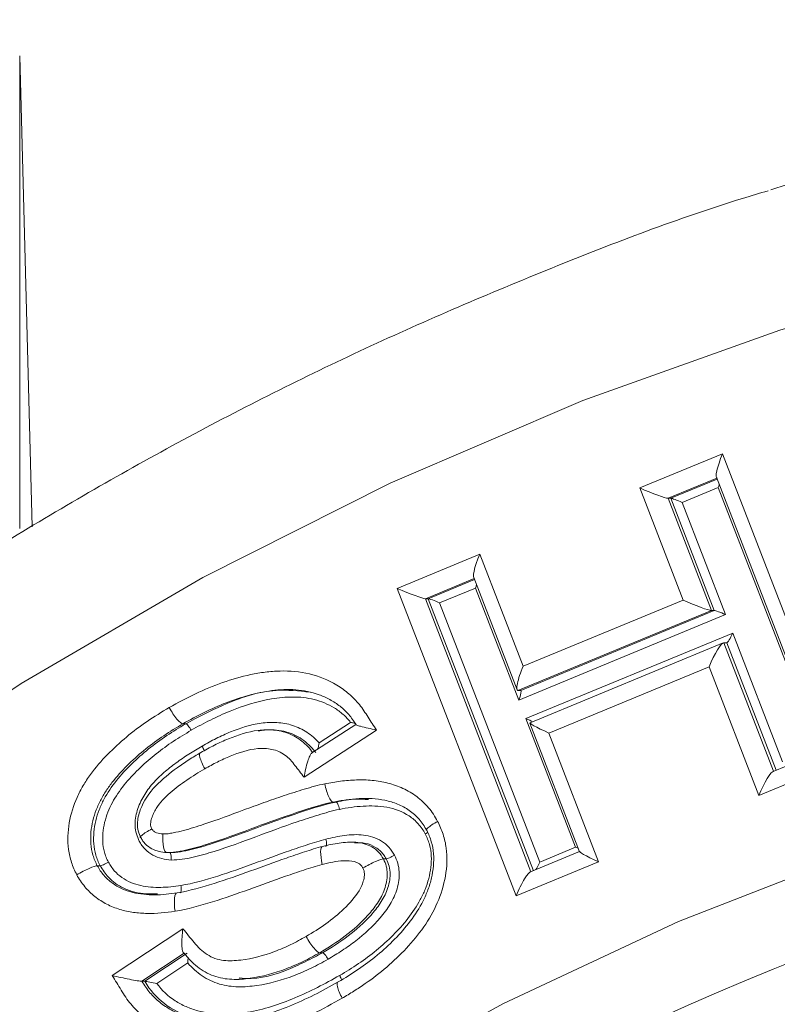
# Model space of a CAD drawing. Header units: millimetres. Extents: x -45 to 292, y 70 to 312.
# Tile 9 of 16: x 3 to 23, y 264 to 291. Entities that reach past the tile are written whole.
import ezdxf

# ---------------------------------------------------------------- set-up
doc = ezdxf.new("R2010")
doc.units = ezdxf.units.MM

msp = doc.modelspace()

# ---------------------------------------------------------------- linework, layer by layer
at = {"color": 7, "linetype": 'Continuous', "lineweight": 15}
for p, q in [((3.038, 277.299), (2.707, 289.958)), ((19.371, 278.344), (21.591, 279.263)), ((21.591, 279.263), (24.786, 270.993)), ((20.206, 278.065), (21.449, 278.58)), ((21.428, 278.632), (24.275, 271.264)), ((20.535, 275.329), (19.371, 278.344)), ((21.473, 278.353), (20.509, 277.954)), ((24.166, 271.383), (21.473, 278.353)), ((20.128, 278.065), (21.292, 275.051)), ((20.206, 278.065), (20.128, 278.065)), ((21.37, 275.051), (20.206, 278.065)), ((20.509, 277.954), (21.673, 274.939)), ((12.851, 275.645), (15.07, 276.565)), ((15.07, 276.565), (16.234, 273.55)), ((13.686, 275.366), (14.927, 275.881)), ((14.907, 275.934), (16.071, 272.919)), ((16.046, 267.375), (12.851, 275.645)), ((14.952, 275.654), (13.989, 275.255)), ((16.116, 272.64), (14.952, 275.654)), ((13.686, 275.366), (13.608, 275.366)), ((16.234, 273.55), (20.535, 275.329)), ((13.989, 275.255), (16.681, 268.285)), ((21.292, 275.051), (16.094, 272.9)), ((16.172, 272.9), (21.37, 275.051)), ((21.37, 275.051), (21.292, 275.051)), ((21.673, 274.939), (16.116, 272.64)), ((16.308, 272.145), (21.865, 274.444)), ((21.865, 274.444), (23.201, 270.984)), ((21.614, 274.18), (16.42, 272.032)), ((21.706, 274.184), (21.628, 274.184)), ((21.229, 273.534), (16.928, 271.754)), ((22.565, 270.074), (21.229, 273.534)), ((16.172, 272.9), (16.094, 272.9)), ((17.644, 268.684), (16.308, 272.145)), ((7.168, 272.004), (7.091, 272.004)), ((9.443, 271.842), (9.365, 271.842)), ((12.292, 271.834), (10.347, 270.57)), ((11.736, 271.985), (10.56, 271.221)), ((10.752, 271.491), (11.598, 272.041)), ((16.417, 272.025), (17.753, 268.565)), ((16.928, 271.754), (18.264, 268.295)), ((24.273, 271.268), (22.95, 270.721)), ((24.786, 270.993), (22.565, 270.074)), ((11.207, 269.899), (11.129, 269.899)), ((11.706, 268.823), (11.628, 268.823)), ((16.681, 268.285), (17.644, 268.684)), ((6.737, 268.542), (6.659, 268.542)), ((17.751, 268.57), (16.43, 268.022)), ((4.87, 268.188), (4.792, 268.188)), ((12.558, 268.372), (12.481, 268.372)), ((18.264, 268.295), (16.046, 267.375)), ((5.195, 265.235), (7.093, 266.492)), ((7.128, 265.835), (5.99, 265.082)), ((6.068, 265.082), (7.206, 265.835)), ((10.846, 265.85), (10.769, 265.85)), ((7.221, 265.574), (6.39, 265.024)), ((6.068, 265.082), (5.99, 265.082)), ((8.522, 265.133), (8.6, 265.133))]:
    msp.add_line(p, q, dxfattribs=at)
at = {"color": 8, "linetype": 'Continuous', "lineweight": 15}
for p, q in [((2.707, 289.958), (2.707, 277.254)), ((21.438, 278.608), (20.128, 278.065)), ((14.916, 275.909), (13.608, 275.366)), ((13.608, 275.366), (16.443, 268.027)), ((16.51, 268.055), (13.686, 275.366)), ((21.628, 274.184), (22.963, 270.726)), ((23.03, 270.754), (21.706, 274.184))]:
    msp.add_line(p, q, dxfattribs=at)
at = {"color": 7, "linetype": 'Continuous', "lineweight": 15, "flags": 128}
for points in [[(-37.808, 219.492), (-35.981, 224.974), (-33.837, 230.331), (-31.385, 235.545), (-28.633, 240.596), (-25.592, 245.466), (-22.272, 250.137), (-18.686, 254.591), (-14.847, 258.814), (-10.768, 262.789), (-6.465, 266.501), (-1.954, 269.938), (2.75, 273.087), (7.629, 275.935), (12.665, 278.474), (17.84, 280.693), (23.135, 282.585), (28.531, 284.142), (34.008, 285.359), (39.545, 286.232), (45.124, 286.756), (50.722, 286.932)], [(-22.454, 222.312), (-20.315, 227.199), (-17.872, 231.932), (-15.135, 236.488), (-12.116, 240.85), (-8.828, 244.998), (-5.285, 248.914), (-1.502, 252.582), (2.505, 255.987), (6.718, 259.112), (11.12, 261.946), (15.691, 264.475), (20.412, 266.69), (25.263, 268.58), (30.222, 270.137), (35.27, 271.356), (40.384, 272.23), (45.542, 272.756), (50.722, 272.932)], [(10.934, 268.903), (10.942, 268.865), (10.948, 268.829), (10.951, 268.795), (10.952, 268.766), (10.949, 268.741), (10.945, 268.723), (10.938, 268.712), (10.928, 268.709)]]:
    msp.add_lwpolyline(points, dxfattribs=at)
at = {"color": 7, "linetype": 'Continuous', "lineweight": 15}
for centre, radius, start, end in [((51.782, 197.322), 93.609, 90.015, 107.9762), ((51.227, 195.562), 75.34, 51.21645, 131.86931)]:
    msp.add_arc(centre, radius, start, end, dxfattribs=at)
for centre, major_axis, ratio, start_param, end_param in [((21.721, 279.263), (0.278, 0.648), 0.169111, 1.643123, 3.21392), ((19.5, 278.344), (0.641, -0.274), 0.074225, 4.54087, 6.111666), ((21.422, 278.353), (0.111, 0.259), 0.169111, 4.784716, 5.10457), ((20.457, 277.954), (0.256, -0.11), 0.074225, 1.399277, 2.970073), ((15.199, 276.565), (0.278, 0.648), 0.169078, 1.643079, 3.213875), ((12.98, 275.645), (0.641, -0.274), 0.074192, 4.540825, 6.111621), ((14.9, 275.654), (0.111, 0.259), 0.169078, 4.784671, 5.104488), ((13.937, 275.255), (0.256, -0.11), 0.074192, 1.399232, 2.970029), ((20.664, 275.329), (0.641, -0.275), 0.074241, 4.540908, 6.111704), ((21.621, 274.939), (0.256, -0.11), 0.074241, 1.399315, 2.970111), ((21.813, 274.444), (0.111, 0.259), 0.169107, 3.213965, 4.784762), ((21.359, 273.534), (0.278, 0.648), 0.169107, 0.072373, 1.643169), ((16.363, 273.55), (0.278, 0.648), 0.169114, 1.643166, 3.213963), ((16.064, 272.64), (0.111, 0.259), 0.169114, 4.784759, 6.355555), ((16.257, 272.145), (0.256, -0.11), 0.074248, 0.51138, 1.399312), ((17.058, 271.754), (0.641, -0.275), 0.074248, 2.970109, 4.540905), ((22.695, 270.074), (0.278, 0.648), 0.169092, 0.072335, 1.643131), ((17.593, 268.684), (0.256, -0.11), 0.074212, 1.079428, 1.399225), ((18.394, 268.295), (0.64, -0.274), 0.074212, 2.970021, 4.540817), ((16.629, 268.285), (0.111, 0.259), 0.169091, 3.897495, 4.784666), ((16.175, 267.375), (0.278, 0.648), 0.169091, 0.072277, 1.643074)]:
    msp.add_ellipse(centre, major_axis=major_axis, ratio=ratio, start_param=start_param, end_param=end_param, dxfattribs=at)
for points, knots in [([(22.819, 286.333), (22.59, 286.265), (20.62, 285.678), (16.994, 284.286), (11.968, 282.143), (7.076, 279.682), (2.323, 276.948), (-2.273, 273.941), (-6.699, 270.671), (-10.94, 267.15), (-14.984, 263.388), (-18.816, 259.396), (-22.426, 255.188), (-25.801, 250.777), (-28.932, 246.177), (-31.807, 241.402), (-34.419, 236.467), (-36.758, 231.388), (-38.817, 226.181), (-40.59, 220.862), (-42.072, 215.449), (-43.256, 209.958), (-44.14, 204.407), (-44.721, 198.812), (-44.997, 193.193), (-44.967, 187.567), (-44.632, 181.951), (-43.991, 176.364), (-43.047, 170.822), (-41.804, 165.344), (-40.265, 159.947), (-38.434, 154.648), (-36.319, 149.464), (-33.925, 144.41), (-31.26, 139.504), (-28.332, 134.761), (-25.151, 130.196), (-21.727, 125.822), (-18.071, 121.655), (-14.194, 117.706), (-10.108, 113.99), (-5.827, 110.517), (-1.364, 107.298), (3.267, 104.344), (8.049, 101.661), (12.975, 99.273), (17.301, 97.425), (20.021, 96.496), (21.019, 96.155)], [0, 0, 0, 0, 0.002932, 0.025272, 0.047614, 0.069958, 0.092303, 0.114651, 0.137001, 0.159354, 0.181709, 0.204067, 0.226427, 0.248789, 0.271154, 0.293521, 0.315891, 0.338262, 0.360635, 0.38301, 0.405387, 0.427765, 0.450144, 0.472524, 0.494904, 0.517285, 0.539667, 0.562048, 0.58443, 0.606811, 0.629191, 0.65157, 0.673949, 0.696326, 0.718702, 0.741076, 0.763448, 0.785818, 0.808186, 0.830551, 0.852914, 0.875275, 0.897633, 0.919988, 0.942341, 0.964692, 0.98704, 1, 1, 1, 1]), ([(6.725, 272.44), (6.957, 272.57), (7.192, 272.697), (7.669, 272.922), (7.911, 273.025), (8.406, 273.197), (8.657, 273.271), (9.043, 273.353), (9.173, 273.376), (9.437, 273.41), (9.57, 273.419), (9.966, 273.429), (10.23, 273.407), (10.751, 273.281), (10.997, 273.182), (11.345, 272.975), (11.453, 272.895), (11.656, 272.72), (11.75, 272.624), (11.92, 272.413), (11.994, 272.296), (12.143, 272.065), (12.218, 271.95), (12.292, 271.834)], [0, 0, 0, 0, 0.125, 0.125, 0.25, 0.25, 0.375, 0.375, 0.4375, 0.4375, 0.5, 0.5, 0.625, 0.625, 0.75, 0.75, 0.8125, 0.8125, 0.875, 0.875, 0.9375, 0.9375, 1, 1, 1, 1]), ([(11.744, 271.984), (11.684, 272.077), (11.621, 272.169), (11.477, 272.333), (11.399, 272.406), (11.23, 272.541), (11.139, 272.601), (10.949, 272.704), (10.851, 272.749), (10.548, 272.856), (10.335, 272.902), (10.017, 272.925), (9.911, 272.925), (9.698, 272.918), (9.591, 272.91), (9.272, 272.868), (9.063, 272.824), (8.653, 272.711), (8.45, 272.644), (8.052, 272.489), (7.854, 272.401), (7.468, 272.213), (7.279, 272.109), (7.091, 272.004)], [0, 0, 0, 0, 0.0625, 0.0625, 0.125, 0.125, 0.1875, 0.1875, 0.25, 0.25, 0.375, 0.375, 0.4375, 0.4375, 0.5, 0.5, 0.625, 0.625, 0.75, 0.75, 0.875, 0.875, 1, 1, 1, 1]), ([(7.168, 272.004), (7.498, 272.177), (8.267, 272.581), (9.409, 272.973), (10.207, 272.887), (10.512, 272.854)], [0, 0, 0, 0, 0.317787, 0.740104, 1, 1, 1, 1]), ([(11.598, 272.041), (11.537, 272.121), (11.468, 272.192), (11.321, 272.322), (11.242, 272.383), (10.989, 272.534), (10.809, 272.608), (10.429, 272.705), (10.238, 272.724), (9.854, 272.723), (9.66, 272.705), (9.09, 272.603), (8.721, 272.491), (8.181, 272.271), (8.004, 272.191), (7.655, 272.018), (7.485, 271.925), (7.315, 271.829)], [0, 0, 0, 0, 0.0625, 0.0625, 0.125, 0.125, 0.25, 0.25, 0.375, 0.375, 0.5, 0.5, 0.75, 0.75, 0.875, 0.875, 1, 1, 1, 1]), ([(4.24, 267.945), (4.186, 268.052), (4.136, 268.161), (4.063, 268.39), (4.036, 268.508), (3.989, 268.863), (3.998, 269.108), (4.079, 269.578), (4.15, 269.809), (4.298, 270.134), (4.352, 270.24), (4.472, 270.444), (4.538, 270.542), (4.745, 270.83), (4.901, 271.009), (5.226, 271.343), (5.398, 271.499), (5.755, 271.796), (5.94, 271.936), (6.324, 272.199), (6.525, 272.32), (6.725, 272.44)], [0, 0, 0, 0, 0.0625, 0.0625, 0.125, 0.125, 0.25, 0.25, 0.375, 0.375, 0.4375, 0.4375, 0.5, 0.5, 0.625, 0.625, 0.75, 0.75, 0.875, 0.875, 1, 1, 1, 1]), ([(7.091, 272.004), (7.057, 272.004), (6.998, 272.051), (6.863, 272.212), (6.787, 272.326), (6.725, 272.44)], [0, 0, 0, 0, 0.5, 0.5, 1, 1, 1, 1]), ([(7.091, 272.004), (6.918, 271.9), (6.745, 271.796), (6.411, 271.572), (6.249, 271.453), (5.782, 271.076), (5.489, 270.801), (5.169, 270.403), (5.109, 270.32), (4.994, 270.151), (4.941, 270.063), (4.846, 269.882), (4.802, 269.79), (4.727, 269.596), (4.697, 269.497), (4.649, 269.297), (4.631, 269.195), (4.613, 268.988), (4.611, 268.883), (4.627, 268.677), (4.645, 268.575), (4.689, 268.425), (4.706, 268.376), (4.745, 268.28), (4.769, 268.234), (4.792, 268.188)], [0, 0, 0, 0, 0.125, 0.125, 0.25, 0.25, 0.5, 0.5, 0.5625, 0.5625, 0.625, 0.625, 0.6875, 0.6875, 0.75, 0.75, 0.8125, 0.8125, 0.875, 0.875, 0.9375, 0.9375, 0.96875, 0.96875, 1, 1, 1, 1]), ([(4.87, 268.188), (4.846, 268.234), (4.823, 268.281), (4.783, 268.376), (4.766, 268.426), (4.723, 268.576), (4.705, 268.677), (4.689, 268.884), (4.691, 268.989), (4.709, 269.195), (4.726, 269.297), (4.775, 269.499), (4.806, 269.599), (4.88, 269.789), (4.923, 269.881), (5.064, 270.15), (5.179, 270.319), (5.562, 270.796), (5.856, 271.073), (6.327, 271.453), (6.49, 271.573), (6.824, 271.797), (6.996, 271.9), (7.168, 272.004)], [0, 0, 0, 0, 0.03125, 0.03125, 0.0625, 0.0625, 0.125, 0.125, 0.1875, 0.1875, 0.25, 0.25, 0.3125, 0.3125, 0.375, 0.375, 0.5, 0.5, 0.75, 0.75, 0.875, 0.875, 1, 1, 1, 1]), ([(7.168, 272.004), (7.182, 272.004), (7.206, 271.985), (7.26, 271.92), (7.29, 271.875), (7.315, 271.829)], [0, 0, 0, 0, 0.5, 0.5, 1, 1, 1, 1]), ([(7.574, 271.229), (7.695, 271.298), (7.816, 271.366), (8.064, 271.491), (8.191, 271.549), (8.576, 271.705), (8.839, 271.791), (9.251, 271.843), (9.39, 271.847), (9.665, 271.821), (9.802, 271.791), (10.058, 271.691), (10.181, 271.621), (10.345, 271.49), (10.398, 271.443), (10.495, 271.342), (10.539, 271.286), (10.583, 271.229)], [0, 0, 0, 0, 0.125, 0.125, 0.25, 0.25, 0.5, 0.5, 0.625, 0.625, 0.75, 0.75, 0.875, 0.875, 0.9375, 0.9375, 1, 1, 1, 1]), ([(7.609, 271.404), (7.734, 271.475), (7.859, 271.545), (8.114, 271.673), (8.244, 271.732), (8.637, 271.893), (8.909, 271.982), (9.334, 272.04), (9.478, 272.047), (9.761, 272.029), (9.903, 272.004), (10.174, 271.916), (10.304, 271.855), (10.545, 271.695), (10.655, 271.601), (10.752, 271.491)], [0, 0, 0, 0, 0.125, 0.125, 0.25, 0.25, 0.5, 0.5, 0.625, 0.625, 0.75, 0.75, 0.875, 0.875, 1, 1, 1, 1]), ([(10.661, 271.229), (10.641, 271.254), (10.523, 271.407), (10.256, 271.648), (9.793, 271.833), (9.399, 271.856), (9.172, 271.821), (9.116, 271.812)], [0, 0, 0, 0, 0.053684, 0.328159, 0.601372, 0.901435, 1, 1, 1, 1]), ([(11.598, 272.041), (11.599, 272.041), (11.631, 272.035), (11.678, 272.026), (11.713, 272.018), (11.723, 272.015)], [0, 0, 0, 0, 0.019684, 0.716948, 1, 1, 1, 1]), ([(12.292, 271.834), (12.291, 271.835), (12.213, 271.852), (12.058, 271.887), (11.874, 271.933), (11.769, 271.964), (11.728, 271.979), (11.736, 271.981), (11.738, 271.982)], [0, 0, 0, 0, 0.005034, 0.277021, 0.57315, 0.783689, 0.931557, 1, 1, 1, 1]), ([(7.315, 271.829), (7.153, 271.732), (6.992, 271.636), (6.678, 271.427), (6.526, 271.316), (6.081, 270.963), (5.805, 270.706), (5.437, 270.268), (5.324, 270.112), (5.137, 269.782), (5.06, 269.608), (4.982, 269.326), (4.962, 269.231), (4.939, 269.038), (4.934, 268.94), (4.943, 268.745), (4.957, 268.65), (4.995, 268.509), (5.01, 268.462), (5.047, 268.372), (5.069, 268.328), (5.09, 268.285)], [0, 0, 0, 0, 0.125, 0.125, 0.25, 0.25, 0.5, 0.5, 0.625, 0.625, 0.75, 0.75, 0.8125, 0.8125, 0.875, 0.875, 0.9375, 0.9375, 0.96875, 0.96875, 1, 1, 1, 1]), ([(5.921, 268.848), (5.891, 268.912), (5.862, 268.977), (5.824, 269.113), (5.812, 269.185), (5.805, 269.326), (5.81, 269.397), (5.83, 269.538), (5.845, 269.607), (5.908, 269.809), (5.969, 269.939), (6.109, 270.181), (6.192, 270.293), (6.377, 270.504), (6.478, 270.6), (6.687, 270.785), (6.797, 270.871), (7.022, 271.035), (7.137, 271.113), (7.37, 271.264), (7.489, 271.334), (7.609, 271.404)], [0, 0, 0, 0, 0.0625, 0.0625, 0.125, 0.125, 0.1875, 0.1875, 0.25, 0.25, 0.375, 0.375, 0.5, 0.5, 0.625, 0.625, 0.75, 0.75, 0.875, 0.875, 1, 1, 1, 1]), ([(10.347, 270.57), (10.266, 270.674), (10.185, 270.778), (10.063, 270.934), (10.024, 270.987), (9.935, 271.082), (9.886, 271.124), (9.728, 271.24), (9.61, 271.29), (9.358, 271.344), (9.23, 271.347), (8.846, 271.313), (8.604, 271.232), (8.248, 271.087), (8.132, 271.034), (7.903, 270.919), (7.791, 270.856), (7.679, 270.792)], [0, 0, 0, 0, 0.125, 0.125, 0.1875, 0.1875, 0.25, 0.25, 0.375, 0.375, 0.5, 0.5, 0.75, 0.75, 0.875, 0.875, 1, 1, 1, 1]), ([(10.714, 271.321), (10.714, 271.321), (10.724, 271.345), (10.737, 271.405), (10.748, 271.463), (10.752, 271.49), (10.752, 271.491)], [0, 0, 0, 0, 0.001464, 0.543914, 0.984224, 1, 1, 1, 1]), ([(5.962, 268.943), (5.935, 269.001), (5.909, 269.06), (5.878, 269.185), (5.87, 269.249), (5.873, 269.443), (5.902, 269.572), (6.041, 269.933), (6.186, 270.148), (6.537, 270.516), (6.732, 270.676), (7.04, 270.896), (7.144, 270.967), (7.356, 271.102), (7.465, 271.166), (7.574, 271.229)], [0, 0, 0, 0, 0.0625, 0.0625, 0.125, 0.125, 0.25, 0.25, 0.5, 0.5, 0.75, 0.75, 0.875, 0.875, 1, 1, 1, 1]), ([(7.574, 271.229), (7.54, 271.229), (7.532, 271.182), (7.57, 271.021), (7.618, 270.906), (7.679, 270.792)], [0, 0, 0, 0, 0.5, 0.5, 1, 1, 1, 1]), ([(10.347, 270.57), (10.348, 270.572), (10.359, 270.642), (10.388, 270.792), (10.441, 270.992), (10.497, 271.132), (10.538, 271.205), (10.557, 271.214), (10.563, 271.217)], [0, 0, 0, 0, 0.005294, 0.251527, 0.540332, 0.759592, 0.921399, 1, 1, 1, 1]), ([(7.679, 270.792), (7.516, 270.697), (7.355, 270.599), (7.043, 270.386), (6.89, 270.275), (6.609, 270.022), (6.473, 269.885), (6.349, 269.682), (6.327, 269.639), (6.285, 269.552), (6.266, 269.507), (6.236, 269.415), (6.228, 269.367), (6.223, 269.294), (6.226, 269.27), (6.238, 269.223), (6.248, 269.202), (6.259, 269.18)], [0, 0, 0, 0, 0.25, 0.25, 0.5, 0.5, 0.75, 0.75, 0.8125, 0.8125, 0.875, 0.875, 0.9375, 0.9375, 0.96875, 0.96875, 1, 1, 1, 1]), ([(6.55, 269.042), (6.598, 269.042), (6.646, 269.043), (6.74, 269.055), (6.787, 269.064), (6.926, 269.091), (7.019, 269.113), (7.294, 269.186), (7.476, 269.243), (8.019, 269.42), (8.376, 269.555), (8.911, 269.755), (9.091, 269.82), (9.449, 269.948), (9.629, 270.012), (9.99, 270.132), (10.172, 270.191), (10.445, 270.273), (10.536, 270.3), (10.72, 270.349), (10.813, 270.37), (10.906, 270.39)], [0, 0, 0, 0, 0.03125, 0.03125, 0.0625, 0.0625, 0.125, 0.125, 0.25, 0.25, 0.5, 0.5, 0.625, 0.625, 0.75, 0.75, 0.875, 0.875, 0.9375, 0.9375, 1, 1, 1, 1]), ([(10.906, 270.39), (11.047, 270.417), (11.188, 270.443), (11.471, 270.478), (11.612, 270.49), (11.895, 270.498), (12.036, 270.496), (12.318, 270.47), (12.46, 270.446), (12.739, 270.376), (12.875, 270.329), (13.135, 270.207), (13.262, 270.133), (13.49, 269.957), (13.596, 269.859), (13.738, 269.691), (13.782, 269.632), (13.864, 269.51), (13.901, 269.445), (13.937, 269.381)], [0, 0, 0, 0, 0.125, 0.125, 0.25, 0.25, 0.375, 0.375, 0.5, 0.5, 0.625, 0.625, 0.75, 0.75, 0.875, 0.875, 0.9375, 0.9375, 1, 1, 1, 1]), ([(11.129, 269.899), (11.095, 269.899), (11.052, 269.953), (10.969, 270.133), (10.931, 270.262), (10.906, 270.39)], [0, 0, 0, 0, 0.5, 0.5, 1, 1, 1, 1]), ([(13.643, 269.14), (13.613, 269.193), (13.583, 269.245), (13.515, 269.346), (13.478, 269.394), (13.359, 269.529), (13.27, 269.607), (13.077, 269.745), (12.97, 269.801), (12.751, 269.89), (12.637, 269.923), (12.29, 269.995), (12.058, 270.003), (11.709, 269.986), (11.593, 269.975), (11.361, 269.943), (11.245, 269.921), (11.129, 269.899)], [0, 0, 0, 0, 0.0625, 0.0625, 0.125, 0.125, 0.25, 0.25, 0.375, 0.375, 0.5, 0.5, 0.75, 0.75, 0.875, 0.875, 1, 1, 1, 1]), ([(11.207, 269.899), (11.386, 269.937), (11.674, 269.999), (11.966, 269.974), (12.076, 269.965)], [0, 0, 0, 0, 0.621285, 1, 1, 1, 1]), ([(11.129, 269.899), (10.748, 269.816), (10.377, 269.694), (9.636, 269.444), (9.269, 269.309), (8.537, 269.035), (8.17, 268.9), (7.612, 268.723), (7.425, 268.667), (7.142, 268.599), (7.047, 268.579), (6.903, 268.556), (6.855, 268.549), (6.758, 268.542), (6.708, 268.542), (6.659, 268.542)], [0, 0, 0, 0, 0.25, 0.25, 0.5, 0.5, 0.75, 0.75, 0.875, 0.875, 0.9375, 0.9375, 0.96875, 0.96875, 1, 1, 1, 1]), ([(6.737, 268.542), (6.785, 268.542), (6.834, 268.542), (6.931, 268.549), (6.98, 268.555), (7.124, 268.579), (7.22, 268.599), (7.505, 268.668), (7.691, 268.724), (8.249, 268.901), (8.616, 269.035), (9.348, 269.31), (9.714, 269.444), (10.454, 269.694), (10.826, 269.816), (11.207, 269.899)], [0, 0, 0, 0, 0.03125, 0.03125, 0.0625, 0.0625, 0.125, 0.125, 0.25, 0.25, 0.5, 0.5, 0.75, 0.75, 1, 1, 1, 1]), ([(11.207, 269.899), (11.221, 269.899), (11.238, 269.878), (11.271, 269.806), (11.287, 269.754), (11.296, 269.703)], [0, 0, 0, 0, 0.5, 0.5, 1, 1, 1, 1]), ([(13.603, 269.043), (13.576, 269.091), (13.549, 269.139), (13.487, 269.23), (13.454, 269.272), (13.344, 269.393), (13.261, 269.467), (12.993, 269.647), (12.783, 269.72), (12.36, 269.798), (12.147, 269.802), (11.72, 269.778), (11.507, 269.744), (11.296, 269.703)], [0, 0, 0, 0, 0.0625, 0.0625, 0.125, 0.125, 0.25, 0.25, 0.5, 0.5, 0.75, 0.75, 1, 1, 1, 1]), ([(11.296, 269.703), (11.2, 269.682), (11.104, 269.66), (10.914, 269.608), (10.82, 269.579), (10.537, 269.493), (10.35, 269.431), (9.79, 269.241), (9.42, 269.104), (8.68, 268.827), (8.31, 268.693), (7.746, 268.516), (7.557, 268.461), (7.269, 268.394), (7.172, 268.375), (6.977, 268.346), (6.879, 268.342), (6.78, 268.342)], [0, 0, 0, 0, 0.0625, 0.0625, 0.125, 0.125, 0.25, 0.25, 0.5, 0.5, 0.75, 0.75, 0.875, 0.875, 0.9375, 0.9375, 1, 1, 1, 1]), ([(13.937, 269.381), (13.965, 269.325), (13.993, 269.268), (14.043, 269.152), (14.065, 269.093), (14.123, 268.912), (14.151, 268.789), (14.2, 268.416), (14.189, 268.158), (14.103, 267.664), (14.03, 267.419), (13.828, 266.964), (13.706, 266.748), (13.421, 266.34), (13.263, 266.148), (12.93, 265.789), (12.753, 265.622), (12.386, 265.305), (12.192, 265.158), (11.891, 264.95), (11.79, 264.882), (11.583, 264.75), (11.478, 264.689), (11.372, 264.627)], [0, 0, 0, 0, 0.03125, 0.03125, 0.0625, 0.0625, 0.125, 0.125, 0.25, 0.25, 0.375, 0.375, 0.5, 0.5, 0.625, 0.625, 0.75, 0.75, 0.875, 0.875, 0.9375, 0.9375, 1, 1, 1, 1]), ([(13.643, 269.14), (13.609, 269.14), (13.621, 269.166), (13.73, 269.255), (13.827, 269.318), (13.937, 269.381)], [0, 0, 0, 0, 0.5, 0.5, 1, 1, 1, 1]), ([(5.962, 268.943), (5.928, 268.943), (5.941, 268.968), (6.05, 269.056), (6.148, 269.118), (6.259, 269.18)], [0, 0, 0, 0, 0.5, 0.5, 1, 1, 1, 1]), ([(6.659, 268.542), (6.589, 268.548), (6.519, 268.555), (6.385, 268.588), (6.321, 268.612), (6.196, 268.678), (6.138, 268.72), (6.063, 268.796), (6.039, 268.823), (5.998, 268.88), (5.98, 268.911), (5.962, 268.943)], [0, 0, 0, 0, 0.25, 0.25, 0.5, 0.5, 0.75, 0.75, 0.875, 0.875, 1, 1, 1, 1]), ([(6.259, 269.18), (6.273, 269.155), (6.291, 269.132), (6.335, 269.095), (6.361, 269.083), (6.438, 269.053), (6.494, 269.047), (6.55, 269.042)], [0, 0, 0, 0, 0.25, 0.25, 0.5, 0.5, 1, 1, 1, 1]), ([(6.659, 268.542), (6.625, 268.542), (6.593, 268.596), (6.553, 268.781), (6.545, 268.912), (6.55, 269.042)], [0, 0, 0, 0, 0.5, 0.5, 1, 1, 1, 1]), ([(10.934, 268.903), (11.1, 268.945), (11.267, 268.98), (11.605, 269.023), (11.775, 269.033), (12.112, 268.99), (12.28, 268.94), (12.501, 268.803), (12.568, 268.748), (12.685, 268.62), (12.733, 268.545), (12.779, 268.47)], [0, 0, 0, 0, 0.25, 0.25, 0.5, 0.5, 0.75, 0.75, 0.875, 0.875, 1, 1, 1, 1]), ([(11.267, 265.064), (11.635, 265.278), (11.99, 265.515), (12.477, 265.919), (12.632, 266.062), (12.93, 266.365), (13.07, 266.526), (13.331, 266.871), (13.449, 267.053), (13.595, 267.343), (13.64, 267.441), (13.716, 267.646), (13.747, 267.752), (13.796, 267.965), (13.814, 268.073), (13.833, 268.291), (13.835, 268.403), (13.819, 268.621), (13.799, 268.729), (13.752, 268.887), (13.734, 268.94), (13.692, 269.041), (13.668, 269.091), (13.643, 269.14)], [0, 0, 0, 0, 0.25, 0.25, 0.375, 0.375, 0.5, 0.5, 0.625, 0.625, 0.6875, 0.6875, 0.75, 0.75, 0.8125, 0.8125, 0.875, 0.875, 0.9375, 0.9375, 0.96875, 0.96875, 1, 1, 1, 1]), ([(11.303, 265.239), (11.648, 265.44), (11.982, 265.661), (12.449, 266.043), (12.596, 266.178), (12.88, 266.46), (13.014, 266.61), (13.262, 266.93), (13.377, 267.098), (13.519, 267.366), (13.563, 267.457), (13.64, 267.645), (13.673, 267.744), (13.723, 267.942), (13.743, 268.043), (13.767, 268.247), (13.771, 268.351), (13.761, 268.556), (13.746, 268.657), (13.704, 268.807), (13.688, 268.856), (13.649, 268.951), (13.626, 268.997), (13.603, 269.043)], [0, 0, 0, 0, 0.25, 0.25, 0.375, 0.375, 0.5, 0.5, 0.625, 0.625, 0.6875, 0.6875, 0.75, 0.75, 0.8125, 0.8125, 0.875, 0.875, 0.9375, 0.9375, 0.96875, 0.96875, 1, 1, 1, 1]), ([(13.667, 269.083), (13.658, 269.077), (13.643, 269.066), (13.619, 269.052), (13.607, 269.045), (13.603, 269.043)], [0, 0, 0, 0, 0.48092, 0.861268, 1, 1, 1, 1]), ([(6.78, 268.342), (6.694, 268.35), (6.607, 268.359), (6.441, 268.401), (6.361, 268.433), (6.208, 268.518), (6.138, 268.571), (6.046, 268.665), (6.017, 268.699), (5.966, 268.771), (5.943, 268.809), (5.921, 268.848)], [0, 0, 0, 0, 0.25, 0.25, 0.5, 0.5, 0.75, 0.75, 0.875, 0.875, 1, 1, 1, 1]), ([(6.939, 267.459), (7.277, 267.515), (7.605, 267.611), (8.26, 267.815), (8.583, 267.93), (9.227, 268.164), (9.549, 268.282), (10.034, 268.451), (10.197, 268.506), (10.441, 268.587), (10.522, 268.614), (10.685, 268.664), (10.768, 268.687), (10.851, 268.709)], [0, 0, 0, 0, 0.25, 0.25, 0.5, 0.5, 0.75, 0.75, 0.875, 0.875, 0.9375, 0.9375, 1, 1, 1, 1]), ([(7.04, 267.656), (7.376, 267.713), (7.703, 267.81), (8.354, 268.014), (8.675, 268.128), (9.317, 268.362), (9.638, 268.479), (10.121, 268.647), (10.283, 268.702), (10.526, 268.782), (10.607, 268.809), (10.77, 268.859), (10.852, 268.881), (10.934, 268.903)], [0, 0, 0, 0, 0.25, 0.25, 0.5, 0.5, 0.75, 0.75, 0.875, 0.875, 0.9375, 0.9375, 1, 1, 1, 1]), ([(10.851, 268.709), (10.817, 268.709), (10.796, 268.656), (10.791, 268.477), (10.808, 268.35), (10.838, 268.223)], [0, 0, 0, 0, 0.5, 0.5, 1, 1, 1, 1]), ([(10.851, 268.709), (10.996, 268.745), (11.143, 268.777), (11.44, 268.818), (11.59, 268.831), (11.889, 268.806), (12.038, 268.768), (12.234, 268.658), (12.296, 268.611), (12.4, 268.502), (12.44, 268.437), (12.481, 268.372)], [0, 0, 0, 0, 0.25, 0.25, 0.5, 0.5, 0.75, 0.75, 0.875, 0.875, 1, 1, 1, 1]), ([(12.558, 268.372), (12.534, 268.413), (12.459, 268.535), (12.275, 268.696), (12.001, 268.811), (11.804, 268.805), (11.705, 268.801)], [0, 0, 0, 0, 0.138368, 0.416089, 0.705853, 1, 1, 1, 1]), ([(6.737, 268.542), (6.75, 268.542), (6.763, 268.52), (6.779, 268.447), (6.782, 268.394), (6.78, 268.342)], [0, 0, 0, 0, 0.5, 0.5, 1, 1, 1, 1]), ([(12.779, 268.47), (12.812, 268.4), (12.844, 268.329), (12.887, 268.18), (12.898, 268.103), (12.907, 267.949), (12.905, 267.871), (12.885, 267.718), (12.868, 267.643), (12.803, 267.422), (12.739, 267.283), (12.583, 267.025), (12.492, 266.904), (12.198, 266.558), (11.975, 266.357), (11.62, 266.079), (11.498, 265.993), (11.248, 265.829), (11.12, 265.752), (10.992, 265.675)], [0, 0, 0, 0, 0.0625, 0.0625, 0.125, 0.125, 0.1875, 0.1875, 0.25, 0.25, 0.375, 0.375, 0.5, 0.5, 0.75, 0.75, 0.875, 0.875, 1, 1, 1, 1]), ([(12.558, 268.372), (12.572, 268.372), (12.604, 268.383), (12.685, 268.419), (12.735, 268.444), (12.779, 268.47)], [0, 0, 0, 0, 0.5, 0.5, 1, 1, 1, 1]), ([(4.792, 268.188), (4.758, 268.188), (4.679, 268.162), (4.475, 268.072), (4.35, 268.008), (4.24, 267.945)], [0, 0, 0, 0, 0.5, 0.5, 1, 1, 1, 1]), ([(4.792, 268.188), (4.818, 268.143), (4.844, 268.097), (4.903, 268.012), (4.935, 267.971), (5.034, 267.853), (5.11, 267.785), (5.274, 267.664), (5.364, 267.613), (5.548, 267.53), (5.644, 267.496), (5.94, 267.422), (6.139, 267.405), (6.538, 267.406), (6.739, 267.429), (6.939, 267.459)], [0, 0, 0, 0, 0.0625, 0.0625, 0.125, 0.125, 0.25, 0.25, 0.375, 0.375, 0.5, 0.5, 0.75, 0.75, 1, 1, 1, 1]), ([(4.87, 268.188), (4.883, 268.188), (4.915, 268.198), (4.996, 268.234), (5.046, 268.26), (5.09, 268.285)], [0, 0, 0, 0, 0.5, 0.5, 1, 1, 1, 1]), ([(6.409, 267.429), (6.203, 267.429), (5.891, 267.428), (5.442, 267.599), (5.098, 267.827), (4.938, 268.08), (4.87, 268.188)], [0, 0, 0, 0, 0.338918, 0.515107, 0.794112, 1, 1, 1, 1]), ([(5.09, 268.285), (5.114, 268.244), (5.137, 268.203), (5.19, 268.127), (5.219, 268.09), (5.31, 267.984), (5.381, 267.924), (5.605, 267.767), (5.78, 267.696), (6.136, 267.617), (6.316, 267.603), (6.678, 267.609), (6.859, 267.63), (7.04, 267.656)], [0, 0, 0, 0, 0.0625, 0.0625, 0.125, 0.125, 0.25, 0.25, 0.5, 0.5, 0.75, 0.75, 1, 1, 1, 1]), ([(10.838, 268.223), (10.754, 268.201), (10.671, 268.179), (10.506, 268.127), (10.424, 268.099), (10.177, 268.018), (10.013, 267.962), (9.522, 267.79), (9.197, 267.67), (8.545, 267.434), (8.218, 267.319), (7.556, 267.116), (7.224, 267.021), (6.882, 266.964)], [0, 0, 0, 0, 0.0625, 0.0625, 0.125, 0.125, 0.25, 0.25, 0.5, 0.5, 0.75, 0.75, 1, 1, 1, 1]), ([(10.404, 266.287), (10.584, 266.395), (10.763, 266.504), (11.105, 266.75), (11.267, 266.884), (11.57, 267.176), (11.713, 267.335), (11.88, 267.609), (11.925, 267.708), (11.964, 267.865), (11.971, 267.919), (11.969, 268.001), (11.966, 268.027), (11.952, 268.079), (11.94, 268.103), (11.929, 268.128)], [0, 0, 0, 0, 0.25, 0.25, 0.5, 0.5, 0.75, 0.75, 0.875, 0.875, 0.9375, 0.9375, 0.96875, 0.96875, 1, 1, 1, 1]), ([(12.481, 268.372), (12.51, 268.308), (12.54, 268.244), (12.574, 268.11), (12.581, 268.039), (12.584, 267.827), (12.555, 267.687), (12.462, 267.423), (12.396, 267.299), (12.242, 267.067), (12.155, 266.958), (11.878, 266.65), (11.673, 266.469), (11.237, 266.135), (11.003, 265.991), (10.769, 265.85)], [0, 0, 0, 0, 0.0625, 0.0625, 0.125, 0.125, 0.25, 0.25, 0.375, 0.375, 0.5, 0.5, 0.75, 0.75, 1, 1, 1, 1]), ([(11.929, 268.128), (11.916, 268.149), (11.903, 268.17), (11.873, 268.209), (11.854, 268.225), (11.793, 268.268), (11.748, 268.286), (11.606, 268.324), (11.508, 268.326), (11.218, 268.31), (11.027, 268.271), (10.838, 268.223)], [0, 0, 0, 0, 0.0625, 0.0625, 0.125, 0.125, 0.25, 0.25, 0.5, 0.5, 1, 1, 1, 1]), ([(10.846, 265.85), (11.08, 265.991), (11.313, 266.134), (11.748, 266.467), (11.955, 266.65), (12.232, 266.957), (12.319, 267.066), (12.471, 267.295), (12.537, 267.416), (12.631, 267.682), (12.661, 267.822), (12.659, 268.035), (12.652, 268.105), (12.618, 268.243), (12.588, 268.308), (12.558, 268.372)], [0, 0, 0, 0, 0.25, 0.25, 0.5, 0.5, 0.625, 0.625, 0.75, 0.75, 0.875, 0.875, 0.9375, 0.9375, 1, 1, 1, 1]), ([(12.481, 268.372), (12.447, 268.372), (12.367, 268.346), (12.164, 268.255), (12.039, 268.191), (11.929, 268.128)], [0, 0, 0, 0, 0.5, 0.5, 1, 1, 1, 1]), ([(6.882, 266.964), (6.634, 266.928), (6.383, 266.901), (6.011, 266.909), (5.887, 266.918), (5.641, 266.952), (5.517, 266.977), (5.276, 267.051), (5.16, 267.098), (4.935, 267.212), (4.827, 267.281), (4.629, 267.438), (4.537, 267.526), (4.416, 267.674), (4.377, 267.725), (4.305, 267.833), (4.272, 267.889), (4.24, 267.945)], [0, 0, 0, 0, 0.25, 0.25, 0.375, 0.375, 0.5, 0.5, 0.625, 0.625, 0.75, 0.75, 0.875, 0.875, 0.9375, 0.9375, 1, 1, 1, 1]), ([(7.017, 267.459), (7.03, 267.459), (7.041, 267.48), (7.049, 267.553), (7.047, 267.605), (7.04, 267.656)], [0, 0, 0, 0, 0.5, 0.5, 1, 1, 1, 1]), ([(6.939, 267.459), (6.905, 267.459), (6.879, 267.405), (6.858, 267.223), (6.863, 267.093), (6.882, 266.964)], [0, 0, 0, 0, 0.5, 0.5, 1, 1, 1, 1]), ([(7.128, 265.835), (7.108, 265.835), (7.092, 265.86), (7.07, 265.941), (7.065, 265.997), (7.059, 266.188), (7.072, 266.341), (7.093, 266.492)], [0, 0, 0, 0, 0.25, 0.25, 0.5, 0.5, 1, 1, 1, 1]), ([(7.093, 266.492), (7.194, 266.369), (7.294, 266.246), (7.446, 266.063), (7.497, 266.002), (7.612, 265.893), (7.676, 265.844), (7.81, 265.759), (7.88, 265.724), (8.029, 265.671), (8.107, 265.653), (8.338, 265.627), (8.493, 265.633), (8.959, 265.69), (9.261, 265.772), (9.702, 265.936), (9.847, 265.998), (10.129, 266.135), (10.266, 266.211), (10.404, 266.287)], [0, 0, 0, 0, 0.125, 0.125, 0.1875, 0.1875, 0.25, 0.25, 0.3125, 0.3125, 0.375, 0.375, 0.5, 0.5, 0.75, 0.75, 0.875, 0.875, 1, 1, 1, 1]), ([(10.769, 265.85), (10.735, 265.85), (10.676, 265.897), (10.541, 266.058), (10.465, 266.173), (10.404, 266.287)], [0, 0, 0, 0, 0.5, 0.5, 1, 1, 1, 1]), ([(10.769, 265.85), (10.622, 265.769), (10.475, 265.688), (10.174, 265.542), (10.021, 265.476), (9.552, 265.299), (9.233, 265.209), (8.82, 265.153), (8.737, 265.143), (8.572, 265.132), (8.49, 265.132), (8.326, 265.14), (8.244, 265.147), (8.081, 265.177), (7.999, 265.198), (7.762, 265.284), (7.616, 265.368), (7.415, 265.524), (7.353, 265.581), (7.236, 265.704), (7.182, 265.769), (7.128, 265.835)], [0, 0, 0, 0, 0.125, 0.125, 0.25, 0.25, 0.5, 0.5, 0.5625, 0.5625, 0.625, 0.625, 0.6875, 0.6875, 0.75, 0.75, 0.875, 0.875, 0.9375, 0.9375, 1, 1, 1, 1]), ([(8.601, 265.173), (8.711, 265.164), (9.233, 265.123), (9.922, 265.39), (10.538, 265.679), (10.774, 265.81), (10.846, 265.85)], [0, 0, 0, 0, 0.138264, 0.661052, 0.896529, 1, 1, 1, 1]), ([(10.846, 265.85), (10.86, 265.85), (10.884, 265.831), (10.937, 265.766), (10.968, 265.72), (10.992, 265.675)], [0, 0, 0, 0, 0.5, 0.5, 1, 1, 1, 1]), ([(7.221, 265.574), (7.221, 265.575), (7.224, 265.602), (7.231, 265.658), (7.231, 265.707), (7.231, 265.732)], [0, 0, 0, 0, 0.017078, 0.495576, 1, 1, 1, 1]), ([(10.992, 265.675), (10.842, 265.592), (10.692, 265.509), (10.384, 265.359), (10.226, 265.292), (9.747, 265.111), (9.421, 265.018), (8.914, 264.945), (8.745, 264.929), (8.492, 264.937), (8.408, 264.942), (8.24, 264.966), (8.157, 264.984), (7.908, 265.058), (7.755, 265.133), (7.467, 265.325), (7.336, 265.442), (7.221, 265.574)], [0, 0, 0, 0, 0.125, 0.125, 0.25, 0.25, 0.5, 0.5, 0.625, 0.625, 0.6875, 0.6875, 0.75, 0.75, 0.875, 0.875, 1, 1, 1, 1]), ([(11.372, 264.627), (11.114, 264.481), (10.854, 264.34), (10.455, 264.146), (10.321, 264.085), (10.051, 263.968), (9.916, 263.912), (9.504, 263.759), (9.226, 263.672), (8.797, 263.578), (8.653, 263.553), (8.36, 263.514), (8.213, 263.5), (7.92, 263.494), (7.775, 263.497), (7.484, 263.523), (7.34, 263.547), (7.053, 263.612), (6.909, 263.654), (6.634, 263.762), (6.501, 263.824), (6.244, 263.973), (6.12, 264.06), (5.893, 264.251), (5.789, 264.358), (5.645, 264.53), (5.599, 264.589), (5.514, 264.715), (5.474, 264.78), (5.354, 264.975), (5.274, 265.105), (5.195, 265.235)], [0, 0, 0, 0, 0.125, 0.125, 0.1875, 0.1875, 0.25, 0.25, 0.375, 0.375, 0.4375, 0.4375, 0.5, 0.5, 0.5625, 0.5625, 0.625, 0.625, 0.6875, 0.6875, 0.75, 0.75, 0.8125, 0.8125, 0.875, 0.875, 0.90625, 0.90625, 0.9375, 0.9375, 1, 1, 1, 1]), ([(5.99, 265.082), (5.969, 265.082), (5.923, 265.088), (5.802, 265.108), (5.73, 265.121), (5.505, 265.166), (5.344, 265.2), (5.195, 265.235)], [0, 0, 0, 0, 0.25, 0.25, 0.5, 0.5, 1, 1, 1, 1]), ([(6.39, 265.024), (6.525, 264.836), (6.69, 264.683), (6.976, 264.497), (7.077, 264.445), (7.282, 264.355), (7.387, 264.318), (7.605, 264.26), (7.715, 264.237), (7.936, 264.206), (8.046, 264.199), (8.268, 264.195), (8.379, 264.197), (8.602, 264.216), (8.714, 264.231), (9.265, 264.322), (9.687, 264.462), (10.305, 264.723), (10.509, 264.818), (10.91, 265.02), (11.107, 265.128), (11.303, 265.239)], [0, 0, 0, 0, 0.125, 0.125, 0.1875, 0.1875, 0.25, 0.25, 0.3125, 0.3125, 0.375, 0.375, 0.4375, 0.4375, 0.5, 0.5, 0.75, 0.75, 0.875, 0.875, 1, 1, 1, 1]), ([(5.99, 265.082), (6.023, 265.028), (6.057, 264.974), (6.129, 264.871), (6.167, 264.822), (6.289, 264.682), (6.376, 264.595), (6.568, 264.44), (6.673, 264.37), (6.888, 264.252), (6.999, 264.202), (7.229, 264.117), (7.349, 264.085), (7.587, 264.034), (7.707, 264.015), (7.948, 263.996), (8.069, 263.994), (8.311, 264), (8.433, 264.011), (8.797, 264.058), (9.035, 264.107), (9.5, 264.241), (9.728, 264.321), (10.178, 264.506), (10.4, 264.607), (10.839, 264.825), (11.054, 264.943), (11.267, 265.064)], [0, 0, 0, 0, 0.03125, 0.03125, 0.0625, 0.0625, 0.125, 0.125, 0.1875, 0.1875, 0.25, 0.25, 0.3125, 0.3125, 0.375, 0.375, 0.4375, 0.4375, 0.5, 0.5, 0.625, 0.625, 0.75, 0.75, 0.875, 0.875, 1, 1, 1, 1]), ([(8.494, 264.022), (8.146, 264.013), (7.542, 263.998), (6.729, 264.334), (6.28, 264.74), (6.104, 265.024), (6.068, 265.082)], [0, 0, 0, 0, 0.373109, 0.647036, 0.927671, 1, 1, 1, 1]), ([(6.068, 265.082), (6.076, 265.082), (6.095, 265.08), (6.144, 265.072), (6.173, 265.066), (6.264, 265.049), (6.329, 265.035), (6.39, 265.024)], [0, 0, 0, 0, 0.25, 0.25, 0.5, 0.5, 1, 1, 1, 1]), ([(11.267, 265.064), (11.233, 265.064), (11.225, 265.017), (11.264, 264.856), (11.311, 264.741), (11.372, 264.627)], [0, 0, 0, 0, 0.5, 0.5, 1, 1, 1, 1])]:
    msp.add_open_spline(points, degree=3, knots=knots, dxfattribs=at)
at = {"color": 8, "linetype": 'Continuous', "lineweight": 15}
for points, knots in [([(7.66, 271.278), (7.658, 271.289), (7.652, 271.313), (7.635, 271.352), (7.62, 271.384), (7.613, 271.397), (7.609, 271.404)], [0, 0, 0, 0, 0.317257, 0.728831, 0.848929, 1, 1, 1, 1]), ([(11.353, 265.116), (11.351, 265.126), (11.345, 265.149), (11.329, 265.187), (11.314, 265.219), (11.307, 265.232), (11.303, 265.239)], [0, 0, 0, 0, 0.295271, 0.720111, 0.830941, 1, 1, 1, 1])]:
    msp.add_open_spline(points, degree=3, knots=knots, dxfattribs=at)

doc.saveas('drawing.dxf')
